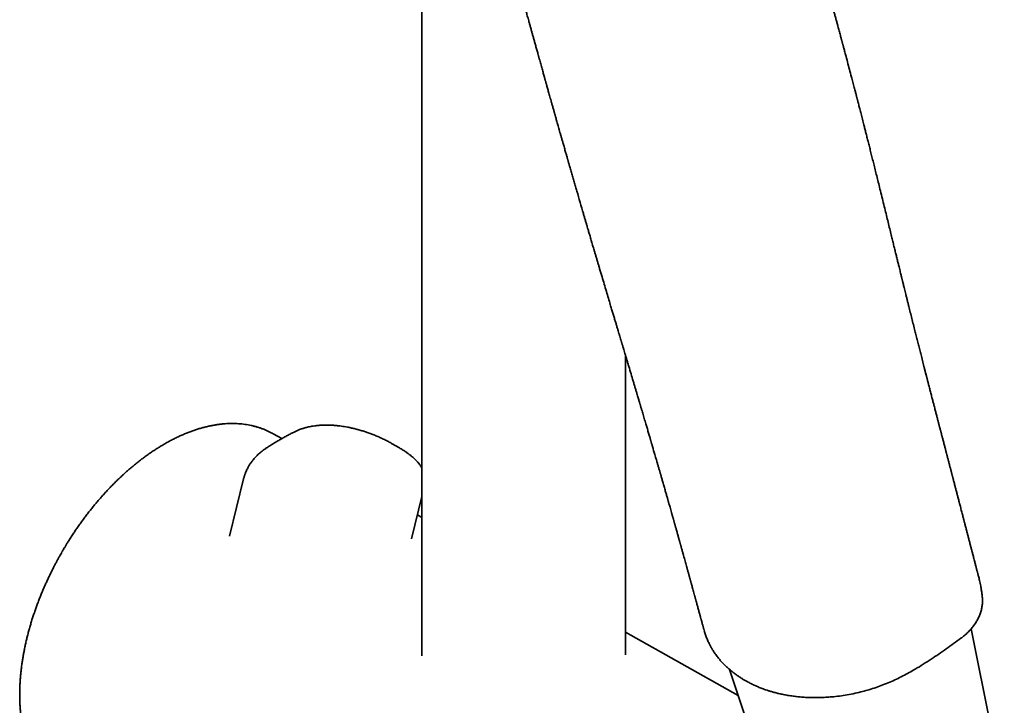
# Model space of a CAD drawing. Header units: millimetres. Extents: x 8 to 890, y 12 to 1884.
# Tile 10 of 27: x 689 to 781, y 595 to 659. Entities that reach past the tile are written whole.
import ezdxf

# ---------------------------------------------------------------- set-up
doc = ezdxf.new("R2010")
doc.units = ezdxf.units.MM

msp = doc.modelspace()

# ---------------------------------------------------------------- linework, layer by layer
at = {"color": 7, "linetype": 'Continuous', "lineweight": 35}
for p, q in [((726.217, 661.43), (726.217, 600.074)), ((745.217, 600.176), (745.217, 628.16)), ((773.098, 627.078), (773.385, 625.954)), ((713.129, 620.366), (712.325, 620.819)), ((724.121, 619.495), (723.386, 619.919)), ((709.561, 616.609), (708.244, 611.27)), ((725.242, 610.994), (726.217, 614.947)), ((726.217, 612.996), (725.794, 613.234)), ((778.534, 605.582), (778.534, 605.589)), ((755.751, 596.365), (745.217, 602.297)), ((780.59, 587.32), (777.487, 602.588)), ((754.934, 598.804), (760.574, 581.957))]:
    msp.add_line(p, q, dxfattribs=at)
for points, knots in [([(773.287, 626.331), (773.274, 626.383), (773.219, 626.598), (773.119, 626.99), (772.984, 627.517), (772.852, 628.037), (772.724, 628.541), (772.604, 629.017), (772.483, 629.494), (772.363, 629.968), (772.187, 630.667), (771.957, 631.584), (771.744, 632.441), (771.602, 633.01), (771.53, 633.299), (771.46, 633.584), (771.392, 633.858), (771.328, 634.114), (771.27, 634.351), (771.216, 634.568), (771.168, 634.765), (771.126, 634.934), (771.092, 635.07), (771.066, 635.174), (771.046, 635.256), (771.027, 635.334), (771.002, 635.435), (770.969, 635.569), (770.927, 635.74), (770.878, 635.938), (770.823, 636.163), (770.755, 636.44), (770.674, 636.768), (770.582, 637.143), (770.487, 637.534), (770.387, 637.94), (770.284, 638.36), (770.178, 638.795), (770.058, 639.284), (769.925, 639.829), (769.777, 640.433), (769.624, 641.06), (769.462, 641.721), (769.291, 642.416), (769.115, 643.132), (768.946, 643.817), (768.788, 644.456), (768.642, 645.046), (768.501, 645.613), (768.366, 646.156), (768.236, 646.676), (768.112, 647.172), (767.993, 647.645), (767.88, 648.094), (767.772, 648.52), (767.67, 648.922), (767.574, 649.301), (767.467, 649.721), (767.349, 650.182), (767.221, 650.683), (767.12, 651.074), (767.046, 651.362), (766.996, 651.554), (766.948, 651.741), (766.909, 651.891), (766.88, 652.003), (766.861, 652.078), (766.844, 652.143), (766.828, 652.203), (766.811, 652.267), (766.79, 652.351), (766.761, 652.462), (766.724, 652.604), (766.68, 652.771), (766.63, 652.964), (766.573, 653.18), (766.512, 653.414), (766.449, 653.655), (766.385, 653.896), (766.281, 654.294), (766.135, 654.844), (765.95, 655.541), (765.808, 656.073), (765.711, 656.44), (765.658, 656.638), (765.61, 656.814), (765.57, 656.966), (765.535, 657.096), (765.506, 657.202), (765.485, 657.281), (765.468, 657.345), (765.451, 657.408), (765.429, 657.49), (765.401, 657.593), (765.368, 657.716), (765.33, 657.86), (765.262, 658.11), (765.17, 658.45), (765.062, 658.852), (764.963, 659.217), (764.871, 659.556), (764.78, 659.892), (764.703, 660.175), (764.642, 660.398), (764.6, 660.555), (764.562, 660.695), (764.528, 660.817), (764.498, 660.928), (764.468, 661.04), (764.434, 661.164), (764.395, 661.308), (764.35, 661.472), (764.3, 661.657), (764.246, 661.855), (764.191, 662.058), (764.136, 662.261), (764.078, 662.472), (764.018, 662.692), (763.956, 662.92), (763.895, 663.146), (763.835, 663.366), (763.779, 663.575), (763.724, 663.775), (763.674, 663.962), (763.626, 664.136), (763.583, 664.297), (763.538, 664.461), (763.49, 664.641), (763.437, 664.836), (763.379, 665.05), (763.316, 665.285), (763.246, 665.546), (763.168, 665.833), (763.098, 666.095), (763.036, 666.327), (762.985, 666.516), (762.937, 666.698), (762.893, 666.862), (762.855, 667.003), (762.823, 667.123), (762.799, 667.214), (762.78, 667.284), (762.764, 667.347), (762.744, 667.423), (762.719, 667.517), (762.689, 667.629), (762.655, 667.758), (762.617, 667.899), (762.556, 668.13), (762.476, 668.436), (762.379, 668.805), (762.291, 669.142), (762.211, 669.449), (762.139, 669.729), (762.072, 669.986), (762.01, 670.226), (761.954, 670.446), (761.902, 670.649), (761.855, 670.833), (761.808, 671.016), (761.763, 671.194), (761.726, 671.339), (761.698, 671.449), (761.675, 671.54), (761.646, 671.652), (761.61, 671.795), (761.567, 671.969), (761.514, 672.177), (761.455, 672.414), (761.388, 672.68), (761.315, 672.974), (761.235, 673.297), (761.149, 673.648), (761.054, 674.035), (760.95, 674.458), (760.839, 674.919), (760.72, 675.411), (760.594, 675.934), (760.461, 676.49), (760.37, 676.871), (760.324, 677.067)], [0, 0, 0, 0, 0.003195, 0.013126, 0.023678, 0.034849, 0.044061, 0.053538, 0.06295, 0.072277, 0.08152, 0.104258, 0.12647, 0.1322, 0.137895, 0.143554, 0.149045, 0.154087, 0.158671, 0.163063, 0.166931, 0.170274, 0.173093, 0.174939, 0.176461, 0.177893, 0.179578, 0.182427, 0.185797, 0.189689, 0.194102, 0.199036, 0.206047, 0.213455, 0.221151, 0.229133, 0.237404, 0.245961, 0.254807, 0.266242, 0.278126, 0.290458, 0.303238, 0.317108, 0.331428, 0.345446, 0.357476, 0.369045, 0.380155, 0.390804, 0.400993, 0.41072, 0.419987, 0.428793, 0.437137, 0.44502, 0.452441, 0.459401, 0.469724, 0.479542, 0.488855, 0.49273, 0.496511, 0.500197, 0.503728, 0.505362, 0.506819, 0.5081, 0.509203, 0.510367, 0.511882, 0.514165, 0.516954, 0.52025, 0.524054, 0.528363, 0.533064, 0.537853, 0.542607, 0.547325, 0.561406, 0.575159, 0.588585, 0.592945, 0.596873, 0.600345, 0.603359, 0.605916, 0.608016, 0.609658, 0.610594, 0.611812, 0.613437, 0.615471, 0.617912, 0.620762, 0.62399, 0.632772, 0.641002, 0.647882, 0.654474, 0.661145, 0.667911, 0.67131, 0.674444, 0.677225, 0.679655, 0.681735, 0.68385, 0.686311, 0.689117, 0.692428, 0.696118, 0.700151, 0.704217, 0.708251, 0.712251, 0.716827, 0.72136, 0.725847, 0.730289, 0.734477, 0.738266, 0.742222, 0.745626, 0.748627, 0.751847, 0.755428, 0.759308, 0.763498, 0.768158, 0.773338, 0.779039, 0.785259, 0.78897, 0.792842, 0.796539, 0.799797, 0.802614, 0.804992, 0.806931, 0.808008, 0.809166, 0.810675, 0.812537, 0.81475, 0.817316, 0.820212, 0.823131, 0.831053, 0.838354, 0.845036, 0.851097, 0.856538, 0.861659, 0.866362, 0.870714, 0.874713, 0.87836, 0.881654, 0.885507, 0.888874, 0.890227, 0.892, 0.894205, 0.896841, 0.90036, 0.904435, 0.909068, 0.914257, 0.920004, 0.926307, 0.933167, 0.940585, 0.948954, 0.957936, 0.96753, 0.977739, 0.988562, 1, 1, 1, 1]), ([(735.034, 663.514), (735.046, 663.472), (735.077, 663.361), (735.125, 663.189), (735.177, 663.006), (735.222, 662.843), (735.263, 662.697), (735.3, 662.565), (735.333, 662.448), (735.362, 662.345), (735.389, 662.249), (735.418, 662.143), (735.454, 662.014), (735.502, 661.843), (735.56, 661.636), (735.625, 661.403), (735.683, 661.195), (735.734, 661.012), (735.776, 660.862), (735.814, 660.725), (735.846, 660.608), (735.874, 660.51), (735.898, 660.424), (735.921, 660.339), (735.954, 660.221), (735.999, 660.062), (736.056, 659.856), (736.121, 659.623), (736.192, 659.367), (736.269, 659.089), (736.34, 658.833), (736.401, 658.615), (736.447, 658.449), (736.49, 658.297), (736.531, 658.149), (736.573, 657.996), (736.618, 657.836), (736.664, 657.67), (736.712, 657.499), (736.761, 657.322), (736.811, 657.141), (736.863, 656.955), (736.916, 656.765), (736.969, 656.575), (737.014, 656.412), (737.05, 656.284), (737.075, 656.194), (737.095, 656.123), (737.111, 656.065), (737.127, 656.006), (737.148, 655.93), (737.176, 655.829), (737.22, 655.673), (737.276, 655.473), (737.34, 655.241), (737.403, 655.018), (737.462, 654.803), (737.52, 654.597), (737.575, 654.401), (737.625, 654.221), (737.668, 654.065), (737.704, 653.937), (737.733, 653.834), (737.757, 653.747), (737.781, 653.664), (737.806, 653.572), (737.836, 653.468), (737.872, 653.337), (737.915, 653.183), (737.965, 653.005), (738.018, 652.817), (738.075, 652.615), (738.136, 652.396), (738.204, 652.155), (738.278, 651.891), (738.359, 651.603), (738.432, 651.345), (738.492, 651.131), (738.535, 650.979), (738.571, 650.851), (738.6, 650.746), (738.629, 650.646), (738.659, 650.539), (738.695, 650.411), (738.759, 650.186), (738.848, 649.868), (738.948, 649.518), (739.033, 649.218), (739.106, 648.96), (739.184, 648.685), (739.268, 648.39), (739.358, 648.076), (739.439, 647.79), (739.512, 647.536), (739.571, 647.327), (739.627, 647.131), (739.677, 646.956), (739.721, 646.804), (739.758, 646.675), (739.789, 646.567), (739.813, 646.482), (739.834, 646.409), (739.856, 646.335), (739.882, 646.244), (739.914, 646.13), (739.954, 645.993), (740, 645.832), (740.075, 645.571), (740.177, 645.218), (740.303, 644.78), (740.429, 644.344), (740.554, 643.912), (740.74, 643.27), (740.986, 642.425), (741.221, 641.618), (741.385, 641.057), (741.478, 640.742), (741.566, 640.441), (741.647, 640.164), (741.718, 639.923), (741.779, 639.715), (741.833, 639.534), (741.886, 639.352), (741.94, 639.17), (741.996, 638.977), (742.055, 638.779), (742.119, 638.56), (742.19, 638.32), (742.267, 638.059), (742.351, 637.775), (742.441, 637.473), (742.533, 637.16), (742.627, 636.845), (742.719, 636.535), (742.852, 636.085), (743.025, 635.503), (743.234, 634.799), (743.434, 634.13), (743.623, 633.495), (743.787, 632.946), (743.927, 632.476), (744.045, 632.083), (744.156, 631.71), (744.26, 631.36), (744.358, 631.034), (744.448, 630.732), (744.531, 630.454), (744.611, 630.188), (744.686, 629.936), (744.758, 629.696), (744.811, 629.52), (744.848, 629.394), (744.875, 629.305), (744.905, 629.204), (744.941, 629.085), (744.982, 628.947), (745.034, 628.773), (745.097, 628.561), (745.174, 628.305), (745.259, 628.021), (745.349, 627.72), (745.44, 627.412), (745.57, 626.976), (745.737, 626.419), (745.905, 625.855), (746.035, 625.417), (746.13, 625.098), (746.222, 624.787), (746.305, 624.51), (746.374, 624.276), (746.43, 624.088), (746.477, 623.928), (746.514, 623.803), (746.542, 623.709), (746.562, 623.643), (746.579, 623.584), (746.598, 623.52), (746.622, 623.439), (746.652, 623.338), (746.686, 623.222), (746.724, 623.095), (746.772, 622.934), (746.83, 622.737), (746.899, 622.502), (746.973, 622.253), (747.049, 621.996), (747.118, 621.762), (747.18, 621.55), (747.236, 621.361), (747.292, 621.17), (747.348, 620.978), (747.405, 620.786), (747.459, 620.601), (747.507, 620.437), (747.548, 620.299), (747.581, 620.185), (747.608, 620.092), (747.631, 620.014), (747.653, 619.939), (747.683, 619.837), (747.722, 619.704), (747.77, 619.539), (747.821, 619.362), (747.876, 619.173), (747.935, 618.972), (747.998, 618.755), (748.067, 618.518), (748.143, 618.257), (748.209, 618.029), (748.263, 617.843), (748.304, 617.702), (748.344, 617.564), (748.38, 617.438), (748.411, 617.333), (748.434, 617.252), (748.451, 617.193), (748.465, 617.144), (748.483, 617.083), (748.508, 616.994), (748.544, 616.871), (748.586, 616.724), (748.632, 616.563), (748.704, 616.315), (748.797, 615.992), (748.909, 615.601), (749.013, 615.237), (749.091, 614.962), (749.144, 614.777), (749.172, 614.677), (749.197, 614.593), (749.221, 614.507), (749.25, 614.405), (749.284, 614.285), (749.327, 614.134), (749.38, 613.947), (749.444, 613.721), (749.499, 613.526), (749.544, 613.369), (749.575, 613.259), (749.608, 613.144), (749.641, 613.025), (749.674, 612.907), (749.705, 612.799), (749.73, 612.711), (749.749, 612.644), (749.765, 612.587), (749.781, 612.53), (749.8, 612.462), (749.824, 612.376), (749.854, 612.271), (749.888, 612.15), (749.923, 612.025), (749.963, 611.882), (750.007, 611.724), (750.056, 611.551), (750.103, 611.382), (750.149, 611.217), (750.194, 611.056), (750.236, 610.907), (750.273, 610.774), (750.302, 610.671), (750.323, 610.593), (750.339, 610.538), (750.351, 610.493), (750.363, 610.451), (750.377, 610.402), (750.395, 610.336), (750.419, 610.252), (750.447, 610.15), (750.496, 609.975), (750.561, 609.738), (750.641, 609.453), (750.715, 609.186), (750.784, 608.935), (750.85, 608.696), (750.906, 608.496), (750.952, 608.328), (750.991, 608.187), (751.032, 608.038), (751.07, 607.9), (751.106, 607.77), (751.138, 607.654), (751.172, 607.531), (751.205, 607.411), (751.237, 607.296), (751.263, 607.199), (751.284, 607.123), (751.3, 607.065), (751.316, 607.008), (751.335, 606.937), (751.359, 606.849), (751.392, 606.73), (751.434, 606.577), (751.486, 606.39), (751.542, 606.184), (751.603, 605.961), (751.656, 605.77), (751.698, 605.616), (751.727, 605.51), (751.752, 605.417), (751.773, 605.342), (751.79, 605.279), (751.807, 605.217), (751.827, 605.143), (751.856, 605.039), (751.893, 604.903), (751.938, 604.738), (751.986, 604.566), (752.034, 604.39), (752.082, 604.212), (752.126, 604.052), (752.163, 603.917), (752.19, 603.818), (752.211, 603.741), (752.231, 603.671), (752.252, 603.592), (752.281, 603.488), (752.315, 603.361), (752.354, 603.221), (752.392, 603.08), (752.428, 602.948), (752.462, 602.827), (752.49, 602.722), (752.516, 602.627), (752.54, 602.543), (752.555, 602.485), (752.563, 602.458)], [0, 0, 0, 0, 0.002039, 0.005334, 0.008274, 0.010859, 0.013184, 0.015316, 0.017253, 0.018824, 0.020248, 0.021898, 0.023964, 0.026445, 0.030162, 0.033927, 0.037704, 0.040239, 0.042739, 0.044957, 0.04685, 0.048417, 0.04969, 0.051023, 0.052512, 0.055398, 0.058736, 0.0625, 0.066636, 0.071142, 0.075991, 0.079039, 0.081716, 0.084059, 0.086425, 0.088899, 0.091482, 0.094173, 0.096963, 0.099826, 0.102761, 0.105768, 0.108847, 0.111999, 0.115033, 0.116776, 0.118226, 0.119384, 0.120249, 0.121049, 0.122267, 0.123916, 0.125999, 0.129881, 0.13365, 0.137281, 0.140774, 0.144127, 0.147341, 0.150326, 0.15292, 0.154913, 0.156589, 0.157945, 0.159168, 0.160654, 0.162407, 0.164281, 0.167034, 0.16994, 0.173, 0.176225, 0.1798, 0.183709, 0.188013, 0.192713, 0.197809, 0.200675, 0.203156, 0.205249, 0.206954, 0.208301, 0.210135, 0.212222, 0.214564, 0.221207, 0.227805, 0.231742, 0.235941, 0.240454, 0.245282, 0.250425, 0.255882, 0.259364, 0.2629, 0.266132, 0.269001, 0.271506, 0.273613, 0.27537, 0.276776, 0.277832, 0.278947, 0.280436, 0.282308, 0.284564, 0.287203, 0.290225, 0.297438, 0.30465, 0.311817, 0.318941, 0.32602, 0.343511, 0.36066, 0.365978, 0.371261, 0.376298, 0.380874, 0.384989, 0.388266, 0.391178, 0.393978, 0.397279, 0.400243, 0.403534, 0.407151, 0.411094, 0.415453, 0.420153, 0.425192, 0.430483, 0.435713, 0.440853, 0.445904, 0.458138, 0.469813, 0.480928, 0.491482, 0.501478, 0.508343, 0.514916, 0.521138, 0.526963, 0.53239, 0.53742, 0.542052, 0.546288, 0.55075, 0.554669, 0.558241, 0.559581, 0.560967, 0.562645, 0.56463, 0.566923, 0.569524, 0.57328, 0.577534, 0.582287, 0.587442, 0.592571, 0.59762, 0.609208, 0.620357, 0.625767, 0.631066, 0.636256, 0.641295, 0.644847, 0.647956, 0.650624, 0.65285, 0.654188, 0.655294, 0.656168, 0.657101, 0.658463, 0.66019, 0.662126, 0.664237, 0.666523, 0.670093, 0.67402, 0.678209, 0.682454, 0.686748, 0.689845, 0.692968, 0.696116, 0.699289, 0.702488, 0.705637, 0.708423, 0.710627, 0.712497, 0.714032, 0.715233, 0.716376, 0.717752, 0.720247, 0.722969, 0.725883, 0.728987, 0.732283, 0.735791, 0.739689, 0.743978, 0.748658, 0.750881, 0.753182, 0.755554, 0.757684, 0.759418, 0.760735, 0.761669, 0.762317, 0.763132, 0.764683, 0.766689, 0.769151, 0.77189, 0.774588, 0.781323, 0.787745, 0.793728, 0.799151, 0.801207, 0.802802, 0.804002, 0.805338, 0.807009, 0.808957, 0.811183, 0.814415, 0.818086, 0.822193, 0.823926, 0.825726, 0.827593, 0.829527, 0.831527, 0.833336, 0.834776, 0.835846, 0.836618, 0.837517, 0.838618, 0.83992, 0.841713, 0.843747, 0.84579, 0.847805, 0.850668, 0.853471, 0.856213, 0.858895, 0.861517, 0.864006, 0.866158, 0.867963, 0.869026, 0.869916, 0.870635, 0.871202, 0.871965, 0.873023, 0.874386, 0.876055, 0.877953, 0.882904, 0.887505, 0.891785, 0.895836, 0.899676, 0.903348, 0.905548, 0.907802, 0.910144, 0.912741, 0.914514, 0.916396, 0.918387, 0.920441, 0.922218, 0.923948, 0.925135, 0.925872, 0.926741, 0.927899, 0.929311, 0.930976, 0.933655, 0.936704, 0.94002, 0.943605, 0.947458, 0.949238, 0.951035, 0.952565, 0.953766, 0.954638, 0.955596, 0.956775, 0.958181, 0.960616, 0.963346, 0.966124, 0.968947, 0.971816, 0.974714, 0.976707, 0.978304, 0.979503, 0.980417, 0.981657, 0.983319, 0.985403, 0.987803, 0.990083, 0.992196, 0.994143, 0.995923, 0.99722, 0.998711, 1, 1, 1, 1]), ([(778.179, 607.519), (778.173, 607.544), (778.156, 607.606), (778.132, 607.698), (778.109, 607.787), (778.091, 607.854), (778.078, 607.904), (778.067, 607.947), (778.049, 608.014), (778.024, 608.111), (777.989, 608.244), (777.951, 608.388), (777.911, 608.541), (777.869, 608.702), (777.824, 608.875), (777.776, 609.06), (777.725, 609.252), (777.676, 609.441), (777.63, 609.618), (777.587, 609.782), (777.547, 609.938), (777.507, 610.092), (777.467, 610.244), (777.41, 610.462), (777.336, 610.749), (777.248, 611.089), (777.162, 611.419), (777.078, 611.742), (777.007, 612.016), (776.95, 612.236), (776.91, 612.392), (776.872, 612.537), (776.838, 612.668), (776.804, 612.798), (776.768, 612.937), (776.726, 613.1), (776.678, 613.284), (776.626, 613.486), (776.571, 613.697), (776.517, 613.907), (776.463, 614.115), (776.41, 614.318), (776.359, 614.515), (776.309, 614.705), (776.263, 614.885), (776.221, 615.045), (776.182, 615.195), (776.143, 615.344), (776.101, 615.506), (776.058, 615.672), (776.017, 615.83), (775.973, 615.998), (775.927, 616.173), (775.881, 616.351), (775.84, 616.509), (775.807, 616.635), (775.781, 616.734), (775.762, 616.808), (775.744, 616.877), (775.725, 616.949), (775.704, 617.029), (775.679, 617.124), (775.651, 617.234), (775.619, 617.357), (775.585, 617.486), (775.552, 617.614), (775.518, 617.741), (775.482, 617.881), (775.442, 618.033), (775.4, 618.196), (775.359, 618.354), (775.318, 618.509), (775.28, 618.656), (775.245, 618.79), (775.215, 618.904), (775.186, 619.013), (775.156, 619.131), (775.121, 619.262), (775.084, 619.405), (775.044, 619.558), (775.001, 619.724), (774.954, 619.904), (774.906, 620.089), (774.859, 620.266), (774.817, 620.426), (774.783, 620.559), (774.753, 620.673), (774.725, 620.779), (774.696, 620.891), (774.666, 621.005), (774.638, 621.113), (774.607, 621.233), (774.573, 621.363), (774.537, 621.499), (774.503, 621.632), (774.47, 621.758), (774.438, 621.88), (774.409, 621.993), (774.381, 622.101), (774.352, 622.21), (774.318, 622.341), (774.278, 622.497), (774.232, 622.671), (774.187, 622.846), (774.122, 623.097), (774.044, 623.395), (773.949, 623.763), (773.854, 624.13), (773.753, 624.521), (773.649, 624.922), (773.556, 625.285), (773.469, 625.622), (773.407, 625.864), (773.359, 626.049), (773.327, 626.174), (773.294, 626.304), (773.261, 626.433), (773.229, 626.557), (773.197, 626.685), (773.164, 626.813), (773.131, 626.941), (773.109, 627.028), (773.098, 627.074), (773.097, 627.078)], [0, 0, 0, 0, 0.003867, 0.009696, 0.014357, 0.017798, 0.020141, 0.02224, 0.024496, 0.030496, 0.037385, 0.045161, 0.052834, 0.061132, 0.070052, 0.079595, 0.089761, 0.099769, 0.108833, 0.117027, 0.124983, 0.132844, 0.14061, 0.148319, 0.166336, 0.184472, 0.200283, 0.216643, 0.233729, 0.242036, 0.250097, 0.257443, 0.264073, 0.269987, 0.277081, 0.285242, 0.294567, 0.305036, 0.315809, 0.326437, 0.336919, 0.347234, 0.357309, 0.366881, 0.375934, 0.384608, 0.39113, 0.39868, 0.407229, 0.41575, 0.423731, 0.431172, 0.44132, 0.450253, 0.458162, 0.465286, 0.469362, 0.473127, 0.476582, 0.479882, 0.48405, 0.488751, 0.494323, 0.500748, 0.507393, 0.513931, 0.52036, 0.526682, 0.535198, 0.54351, 0.551617, 0.559195, 0.567164, 0.573988, 0.579668, 0.584642, 0.590593, 0.597688, 0.604727, 0.612508, 0.621024, 0.630276, 0.640123, 0.649287, 0.657463, 0.664771, 0.669644, 0.675348, 0.681673, 0.687743, 0.693462, 0.698831, 0.706562, 0.713432, 0.719531, 0.726033, 0.73214, 0.737854, 0.743176, 0.748548, 0.754843, 0.763323, 0.772677, 0.781793, 0.790394, 0.811574, 0.827953, 0.847386, 0.868394, 0.888727, 0.909478, 0.92466, 0.940909, 0.946906, 0.953356, 0.96024, 0.966933, 0.973253, 0.979614, 0.98676, 0.992934, 0.999397, 1, 1, 1, 1]), ([(712.327, 620.817), (712.264, 620.852), (712.121, 620.932), (711.89, 621.046), (711.635, 621.162), (711.374, 621.268), (711.108, 621.364), (710.836, 621.451), (710.559, 621.528), (710.277, 621.595), (709.989, 621.652), (709.696, 621.698), (709.399, 621.734), (709.097, 621.76), (708.79, 621.775), (708.478, 621.78), (708.163, 621.773), (707.844, 621.756), (707.52, 621.728), (707.194, 621.689), (706.864, 621.638), (706.531, 621.577), (706.195, 621.504), (705.857, 621.421), (705.517, 621.326), (705.174, 621.221), (704.83, 621.105), (704.485, 620.977), (704.138, 620.839), (703.791, 620.691), (703.442, 620.532), (703.094, 620.362), (702.745, 620.182), (702.395, 619.992), (702.047, 619.792), (701.71, 619.588), (701.374, 619.377), (701.051, 619.164), (700.718, 618.934), (700.397, 618.705), (700.078, 618.468), (699.771, 618.232), (699.467, 617.989), (699.164, 617.739), (698.863, 617.483), (698.565, 617.22), (698.268, 616.95), (697.974, 616.674), (697.682, 616.392), (697.393, 616.104), (697.106, 615.81), (696.823, 615.51), (696.542, 615.205), (696.265, 614.895), (695.991, 614.579), (695.72, 614.259), (695.453, 613.933), (695.19, 613.604), (694.931, 613.27), (694.676, 612.932), (694.426, 612.591), (694.18, 612.247), (693.94, 611.901), (693.707, 611.555), (693.482, 611.212), (693.27, 610.88), (693.088, 610.587), (692.929, 610.327), (692.775, 610.069), (692.668, 609.885), (692.607, 609.781)], [0, 0, 0, 0, 0.011235, 0.02585, 0.040506, 0.05521, 0.069967, 0.084782, 0.099661, 0.114607, 0.129624, 0.144715, 0.159881, 0.175124, 0.190443, 0.205837, 0.221304, 0.236843, 0.25245, 0.268121, 0.283852, 0.299639, 0.315476, 0.33136, 0.347286, 0.363248, 0.379244, 0.395268, 0.411317, 0.427388, 0.443478, 0.459584, 0.475705, 0.491839, 0.507983, 0.524138, 0.538647, 0.554776, 0.569276, 0.585422, 0.599911, 0.614396, 0.628876, 0.643349, 0.657817, 0.672278, 0.686733, 0.701182, 0.715624, 0.730058, 0.744485, 0.758904, 0.773315, 0.787716, 0.802107, 0.816485, 0.83085, 0.845198, 0.859525, 0.873825, 0.888088, 0.9023, 0.916435, 0.930443, 0.944222, 0.957505, 0.969943, 0.978744, 0.987974, 1, 1, 1, 1]), ([(723.388, 619.918), (723.287, 619.975), (723.075, 620.096), (722.73, 620.272), (722.369, 620.444), (722.006, 620.603), (721.647, 620.748), (721.294, 620.88), (720.95, 620.999), (720.601, 621.109), (720.251, 621.209), (719.902, 621.3), (719.572, 621.375), (719.261, 621.438), (718.972, 621.489), (718.691, 621.532), (718.457, 621.561), (718.261, 621.582), (718.106, 621.596), (717.944, 621.608), (717.777, 621.618), (717.611, 621.625), (717.459, 621.629), (717.332, 621.63), (717.241, 621.63), (717.176, 621.629), (717.117, 621.628), (717.038, 621.626), (716.928, 621.622), (716.774, 621.615), (716.59, 621.602), (716.391, 621.582), (716.177, 621.556), (715.954, 621.522), (715.73, 621.479), (715.536, 621.436), (715.367, 621.393), (715.236, 621.357), (715.134, 621.326), (715.058, 621.302), (714.988, 621.279), (714.923, 621.256), (714.853, 621.231), (714.769, 621.2), (714.663, 621.159), (714.536, 621.105), (714.404, 621.046), (714.317, 621.003), (714.278, 620.983)], [0, 0, 0, 0, 0.040829, 0.085842, 0.129113, 0.170645, 0.210455, 0.248559, 0.284969, 0.319699, 0.357366, 0.39289, 0.426263, 0.457485, 0.486557, 0.513641, 0.542174, 0.557192, 0.572894, 0.589281, 0.606358, 0.624097, 0.640232, 0.653318, 0.663347, 0.668569, 0.67361, 0.681782, 0.693247, 0.708013, 0.730442, 0.751783, 0.771794, 0.800154, 0.825279, 0.847146, 0.866297, 0.88356, 0.89339, 0.902479, 0.910826, 0.918632, 0.926031, 0.936301, 0.94945, 0.965486, 0.984416, 1, 1, 1, 1]), ([(714.278, 620.983), (714.233, 620.96), (714.082, 620.885), (713.822, 620.748), (713.497, 620.574), (713.172, 620.392), (712.846, 620.204), (712.518, 620.009), (712.189, 619.807), (711.919, 619.637), (711.759, 619.533), (711.708, 619.5)], [0, 0, 0, 0, 0.053053, 0.18033, 0.307505, 0.43458, 0.561558, 0.688441, 0.815232, 0.941935, 1, 1, 1, 1]), ([(711.708, 619.501), (711.634, 619.451), (711.491, 619.356), (711.299, 619.211), (711.13, 619.073), (710.977, 618.938), (710.829, 618.798), (710.687, 618.651), (710.554, 618.504), (710.438, 618.364), (710.343, 618.24), (710.263, 618.13), (710.193, 618.028), (710.125, 617.925), (710.058, 617.814), (709.986, 617.69), (709.91, 617.547), (709.831, 617.383), (709.763, 617.227), (709.71, 617.09), (709.671, 616.982), (709.637, 616.879), (709.604, 616.77), (709.572, 616.655), (709.553, 616.574), (709.545, 616.537)], [0, 0, 0, 0, 0.068344, 0.13, 0.184911, 0.236198, 0.289068, 0.343594, 0.396504, 0.445784, 0.487458, 0.521595, 0.554052, 0.586537, 0.620725, 0.658306, 0.701976, 0.751787, 0.80618, 0.840542, 0.872413, 0.901789, 0.93167, 0.968869, 1, 1, 1, 1]), ([(726.217, 617.616), (726.206, 617.636), (726.179, 617.684), (726.121, 617.777), (726.047, 617.886), (725.964, 617.998), (725.881, 618.102), (725.79, 618.207), (725.691, 618.315), (725.587, 618.42), (725.476, 618.526), (725.329, 618.657), (725.144, 618.81), (724.929, 618.974), (724.74, 619.107), (724.578, 619.215), (724.434, 619.308), (724.279, 619.403), (724.169, 619.467), (724.117, 619.497)], [0, 0, 0, 0, 0.026155, 0.06539, 0.129627, 0.181507, 0.226897, 0.284022, 0.340628, 0.392356, 0.447726, 0.509407, 0.605262, 0.698893, 0.784774, 0.832123, 0.88534, 0.946544, 1, 1, 1, 1]), ([(709.544, 616.537), (709.549, 616.558), (709.554, 616.582), (709.56, 616.606), (709.561, 616.609)], [0, 0, 0, 0, 0.860811, 1, 1, 1, 1]), ([(692.607, 609.781), (692.528, 609.643), (692.418, 609.449), (692.259, 609.162), (692.125, 608.917), (691.969, 608.624), (691.809, 608.314), (691.644, 607.987), (691.478, 607.648), (691.312, 607.299), (691.147, 606.941), (690.985, 606.578), (690.826, 606.208), (690.67, 605.834), (690.519, 605.456), (690.372, 605.074), (690.229, 604.69), (690.092, 604.303), (689.96, 603.914), (689.834, 603.524), (689.714, 603.133), (689.599, 602.741), (689.491, 602.348), (689.388, 601.956), (689.292, 601.563), (689.203, 601.171), (689.12, 600.779), (689.043, 600.389), (688.973, 599.999), (688.91, 599.611), (688.854, 599.225), (688.805, 598.84), (688.763, 598.457), (688.728, 598.077), (688.7, 597.699), (688.679, 597.324), (688.665, 596.952), (688.659, 596.583), (688.66, 596.218), (688.668, 595.856), (688.684, 595.497), (688.707, 595.143), (688.737, 594.793), (688.775, 594.447), (688.82, 594.106), (688.872, 593.77), (688.932, 593.438), (689, 593.112), (689.075, 592.791), (689.157, 592.475), (689.246, 592.165), (689.343, 591.861), (689.448, 591.564), (689.559, 591.272), (689.678, 590.987), (689.804, 590.709), (689.937, 590.437), (690.078, 590.173), (690.225, 589.915), (690.379, 589.665), (690.541, 589.422), (690.708, 589.187), (690.883, 588.96), (691.065, 588.741), (691.252, 588.529), (691.447, 588.326), (691.648, 588.131), (691.855, 587.944), (692.068, 587.766), (692.288, 587.597), (692.514, 587.436), (692.721, 587.299), (692.856, 587.219), (692.911, 587.186)], [0, 0, 0, 0, 0.015919, 0.022276, 0.032844, 0.043806, 0.055561, 0.067829, 0.080496, 0.093474, 0.106698, 0.120121, 0.133707, 0.147429, 0.161266, 0.1752, 0.189218, 0.203309, 0.217463, 0.231673, 0.245933, 0.260237, 0.274581, 0.288961, 0.303374, 0.317816, 0.332285, 0.346779, 0.361296, 0.375834, 0.390391, 0.404967, 0.419559, 0.434168, 0.448791, 0.463428, 0.478077, 0.492738, 0.50741, 0.522091, 0.536782, 0.55148, 0.566184, 0.580894, 0.595608, 0.610324, 0.625041, 0.639758, 0.654474, 0.669185, 0.683892, 0.698591, 0.713282, 0.727961, 0.742629, 0.757282, 0.77192, 0.786541, 0.801145, 0.815731, 0.830298, 0.844848, 0.859381, 0.873899, 0.888404, 0.902898, 0.917386, 0.931871, 0.946357, 0.960851, 0.975356, 0.989881, 1, 1, 1, 1]), ([(778.53, 605.62), (778.517, 605.728), (778.491, 605.947), (778.443, 606.267), (778.391, 606.57), (778.337, 606.845), (778.284, 607.091), (778.232, 607.308), (778.184, 607.498), (778.148, 607.634), (778.127, 607.707), (778.122, 607.726)], [0, 0, 0, 0, 0.153614, 0.31156, 0.455953, 0.586757, 0.703944, 0.807488, 0.897368, 0.973566, 1, 1, 1, 1]), ([(776.542, 601.722), (776.565, 601.739), (776.646, 601.797), (776.779, 601.903), (776.942, 602.039), (777.099, 602.181), (777.249, 602.328), (777.394, 602.48), (777.531, 602.637), (777.661, 602.797), (777.784, 602.962), (777.898, 603.13), (778.004, 603.302), (778.102, 603.476), (778.19, 603.654), (778.27, 603.833), (778.34, 604.015), (778.4, 604.198), (778.451, 604.382), (778.491, 604.567), (778.522, 604.753), (778.543, 604.939), (778.554, 605.124), (778.554, 605.309), (778.547, 605.466), (778.536, 605.561), (778.532, 605.596)], [0, 0, 0, 0, 0.016948, 0.060072, 0.103421, 0.146957, 0.190648, 0.234463, 0.278375, 0.322356, 0.366378, 0.410414, 0.45444, 0.498428, 0.542357, 0.586206, 0.629955, 0.673592, 0.717108, 0.7605, 0.80377, 0.846929, 0.889991, 0.932977, 0.975915, 1, 1, 1, 1]), ([(752.577, 602.412), (752.586, 602.382), (752.614, 602.284), (752.663, 602.13), (752.725, 601.945), (752.796, 601.757), (752.871, 601.573), (752.947, 601.4), (753.023, 601.241), (753.094, 601.099), (753.159, 600.975), (753.217, 600.871), (753.271, 600.778), (753.329, 600.68), (753.4, 600.565), (753.524, 600.372), (753.709, 600.108), (753.911, 599.85), (754.073, 599.659), (754.178, 599.54), (754.274, 599.436), (754.357, 599.349), (754.426, 599.278), (754.478, 599.226), (754.519, 599.186), (754.56, 599.145), (754.617, 599.091), (754.698, 599.014), (754.81, 598.913), (754.957, 598.784), (755.135, 598.635), (755.347, 598.47), (755.579, 598.297), (755.746, 598.184), (755.827, 598.129)], [0, 0, 0, 0, 0.01635, 0.052717, 0.091761, 0.130482, 0.168724, 0.206486, 0.239133, 0.269983, 0.296593, 0.318923, 0.337237, 0.357582, 0.38247, 0.411808, 0.483171, 0.558906, 0.589851, 0.619256, 0.644454, 0.665445, 0.684196, 0.697521, 0.704485, 0.714903, 0.728777, 0.746104, 0.774574, 0.809173, 0.849885, 0.896691, 0.949558, 1, 1, 1, 1]), ([(767.356, 596.752), (767.556, 596.806), (767.978, 596.92), (768.613, 597.123), (769.26, 597.355), (769.894, 597.613), (770.515, 597.893), (771.119, 598.193), (771.708, 598.509), (772.346, 598.875), (773.03, 599.292), (773.757, 599.762), (774.469, 600.242), (775.17, 600.73), (775.861, 601.223), (776.316, 601.556), (776.543, 601.722)], [0, 0, 0, 0, 0.057404, 0.120954, 0.18457, 0.248203, 0.311749, 0.375128, 0.438308, 0.501282, 0.58495, 0.668329, 0.751477, 0.834447, 0.917278, 1, 1, 1, 1]), ([(755.827, 598.129), (755.917, 598.07), (756.088, 597.958), (756.336, 597.809), (756.557, 597.684), (756.748, 597.582), (756.907, 597.5), (757.029, 597.44), (757.115, 597.399), (757.171, 597.372), (757.213, 597.352), (757.252, 597.334), (757.293, 597.316), (757.337, 597.295), (757.417, 597.26), (757.54, 597.206), (757.706, 597.137), (757.889, 597.064), (758.09, 596.988), (758.317, 596.907), (758.576, 596.821), (758.869, 596.731), (759.197, 596.64), (759.56, 596.55), (759.961, 596.463), (760.399, 596.382), (760.85, 596.313), (761.312, 596.258), (761.78, 596.217), (762.277, 596.188), (762.803, 596.175), (763.357, 596.179), (763.919, 596.201), (764.297, 596.232), (764.481, 596.248)], [0, 0, 0, 0, 0.039694, 0.074786, 0.105265, 0.131125, 0.152367, 0.168992, 0.179038, 0.186087, 0.190821, 0.19573, 0.201041, 0.206754, 0.212869, 0.231757, 0.253681, 0.275819, 0.300374, 0.327869, 0.358813, 0.393568, 0.431833, 0.473603, 0.518869, 0.567621, 0.619853, 0.667388, 0.717468, 0.770092, 0.82526, 0.882973, 0.943216, 1, 1, 1, 1]), ([(764.481, 596.247), (764.719, 596.271), (765.2, 596.321), (765.925, 596.435), (766.647, 596.575), (767.121, 596.693), (767.356, 596.752)], [0, 0, 0, 0, 0.246992, 0.500118, 0.753191, 1, 1, 1, 1])]:
    msp.add_open_spline(points, degree=3, knots=knots, dxfattribs=at)

doc.saveas('drawing.dxf')
